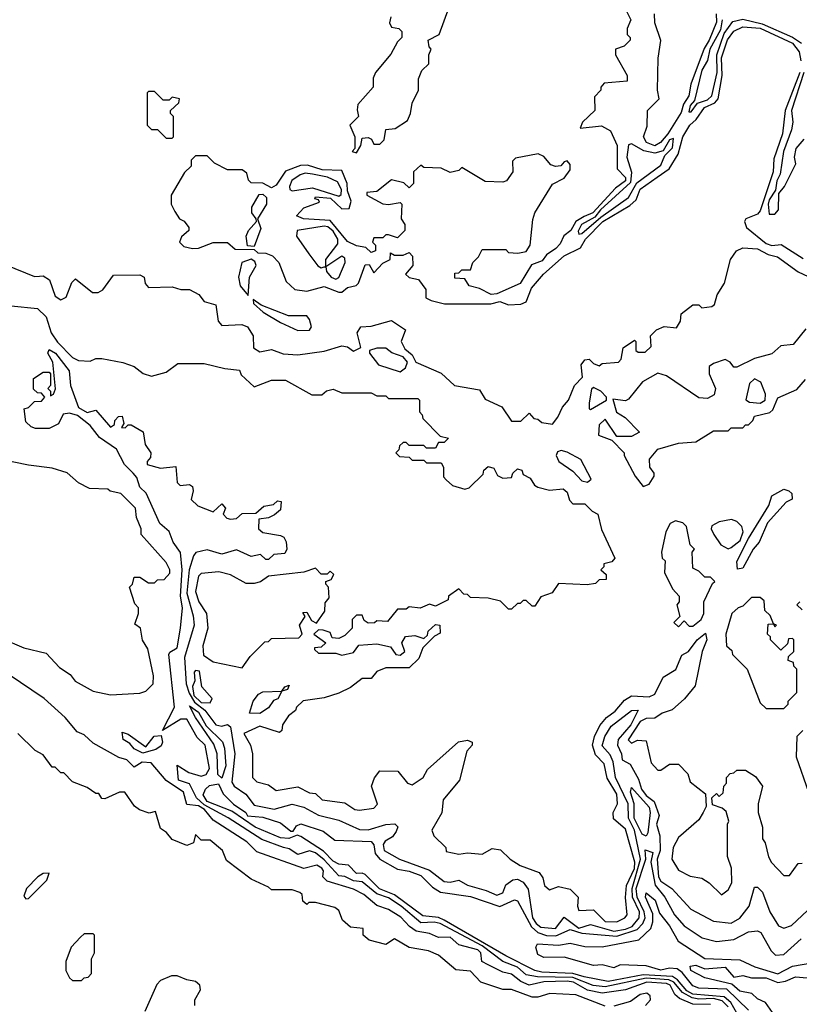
# Model space of a CAD drawing. Extents: x 2668140 to 2765664, y 823621 to 955240.
# Tile 43 of 256: x 2689114 to 2691778, y 857249 to 860615. Entities that reach past the tile are written whole.
import ezdxf

# ---------------------------------------------------------------- set-up
doc = ezdxf.new("R2010")
doc.units = 0

msp = doc.modelspace()

# ---------------------------------------------------------------- linework, layer by layer
at = {"layer": '0CON02XD'}
for points in [[(2691177.5, 860665), (2691202.5, 860615), (2691190, 860585), (2691190, 860565), (2691200, 860555), (2691200, 860545), (2691180, 860525), (2691150, 860515), (2691150, 860495), (2691190, 860425), (2691190, 860405), (2691111.7, 860398.3), (2691100, 860385), (2691100, 860375), (2691078.3, 860351.7), (2691080, 860305), (2691037.5, 860265), (2691030, 860245), (2691102.3, 860252.3), (2691133.3, 860235), (2691156, 860185), (2691156.2, 860105), (2691185, 860076.2), (2691184.4, 860065), (2691150.6, 860039.4), (2691073.3, 859955), (2691043, 859943), (2691014.6, 859925.4), (2690998.1, 859895), (2690973.3, 859876.7), (2690961.2, 859848.8), (2690946.8, 859833.2), (2690915, 859812), (2690899.5, 859790.5), (2690862.9, 859777.1), (2690825, 859714), (2690745, 859678), (2690725, 859675.8), (2690685, 859696), (2690650, 859705), (2690635, 859730), (2690601.7, 859731.7), (2690601.7, 859748.3), (2690615, 859750), (2690625, 859760), (2690655, 859760), (2690662.5, 859785), (2690682.5, 859805), (2690695, 859830), (2690775, 859830), (2690785, 859820), (2690817, 859817), (2690845, 859822.5), (2690859.2, 859845), (2690867.4, 859932.6), (2690874.6, 859955.4), (2690935, 860053.3), (2690975, 860073.3), (2690995, 860102.5), (2690995, 860120), (2690985, 860132.5), (2690975, 860130), (2690963.8, 860116.2), (2690945, 860113.3), (2690929.5, 860119.5), (2690905, 860147.5), (2690886.4, 860156.4), (2690808.3, 860141.7), (2690798.3, 860131.7), (2690800, 860095), (2690777.5, 860065), (2690765, 860060), (2690705, 860062.5), (2690625, 860110), (2690615, 860100), (2690585, 860092.5), (2690555, 860107.5), (2690495, 860110), (2690485, 860117.5), (2690460, 860095), (2690460, 860055), (2690445, 860040), (2690427.5, 860057.5), (2690385, 860067.5), (2690335, 860027.5), (2690300, 860025), (2690300, 860015), (2690355, 859986.2), (2690375, 859983.3), (2690415, 859990), (2690420, 859985), (2690417.5, 859935), (2690430, 859915), (2690430, 859895), (2690405, 859870), (2690375, 859880), (2690365, 859880), (2690355, 859870), (2690325, 859870), (2690320, 859855), (2690330, 859845), (2690330, 859825), (2690315, 859820), (2690297, 859837), (2690265, 859842), (2690235, 859857.5), (2690175, 859929.4), (2690084.1, 859934.1), (2690060, 859945), (2690085, 859972.5), (2690138.3, 859991.7), (2690135, 860000), (2690123.3, 860003.3), (2690125, 860010), (2690176.7, 860005), (2690215, 859969.2), (2690240, 859970), (2690247.5, 859995), (2690235, 860030), (2690233.8, 860055), (2690215, 860100), (2690147.5, 860102.5), (2690098.3, 860118.3), (2690073.6, 860116.4), (2690022.5, 860097.5), (2689990.5, 860049.5), (2689975, 860040), (2689945, 860056), (2689905, 860057.5), (2689896.4, 860066.4), (2689890.7, 860090.7), (2689875, 860102.5), (2689825, 860102.5), (2689780, 860125), (2689755, 860150), (2689715, 860150), (2689700, 860135), (2689700, 860115), (2689677, 860093), (2689632.5, 860015), (2689632.5, 859985), (2689645, 859960), (2689660, 859935), (2689676.4, 859926.4), (2689692.5, 859905), (2689692.5, 859895), (2689667, 859873), (2689660, 859855), (2689675, 859840), (2689705, 859833.3), (2689725, 859833.8), (2689775, 859853.8), (2689825, 859853.3), (2689850.7, 859830.7), (2689915, 859830), (2689928.3, 859818.3), (2689955, 859817.5), (2689978.3, 859808.3), (2690000, 859785), (2690025, 859720), (2690055, 859692.5), (2690095, 859687.5), (2690155, 859703.8), (2690205, 859683.3), (2690215, 859683.3), (2690235, 859700), (2690263.6, 859706.4), (2690272.5, 859715), (2690295, 859777.5), (2690308.3, 859778.3), (2690325, 859750), (2690355, 859783.3), (2690380, 859795), (2690381.7, 859818.3), (2690395, 859810), (2690425, 859810), (2690445, 859820), (2690457, 859807), (2690457.5, 859775), (2690432.5, 859745), (2690445, 859734), (2690477.5, 859727.5), (2690502.5, 859692.5), (2690502.5, 859665), (2690520, 859655), (2690565.7, 859644.3), (2690724.5, 859644.5), (2690755, 859652.2), (2690785, 859640.9), (2690827, 859643), (2690845, 859651.2), (2690862.9, 859697.1), (2690904.5, 859745.5), (2690975, 859808.1), (2691031.2, 859835), (2691048.1, 859865), (2691106.7, 859925), (2691199.4, 859980.6), (2691220.6, 859999.4), (2691235, 860036.2), (2691293, 860077)], [(2690382.5, 860625), (2690377.5, 860605), (2690385, 860590), (2690410, 860585), (2690420, 860575), (2690420, 860555), (2690405, 860540), (2690383, 860497), (2690330, 860435), (2690322.5, 860415), (2690322.5, 860385), (2690270, 860325), (2690267, 860307), (2690272.5, 860285), (2690242.5, 860255), (2690260, 860215), (2690260, 860175), (2690250, 860165), (2690265, 860160), (2690280, 860185), (2690285, 860210), (2690305, 860212.5), (2690316.4, 860206.4), (2690325, 860190), (2690345, 860190), (2690360, 860205), (2690365, 860240), (2690397, 860243), (2690439.3, 860270.7), (2690450, 860295), (2690455, 860330), (2690476.7, 860375), (2690477, 860413), (2690488.3, 860441.7), (2690512.5, 860465), (2690512.5, 860495), (2690520, 860515), (2690513, 860523), (2690510, 860545), (2690547.5, 860565), (2690581.7, 860658.3)], [(2691285, 860184.4), (2691256.2, 860195), (2691246.2, 860215), (2691258.3, 860251.7), (2691259.2, 860305), (2691300, 860345), (2691294, 860375), (2691295.7, 860484.3), (2691305.6, 860544.4), (2691284.4, 860605), (2691283.1, 860635)], [(2691494.4, 860635), (2691495, 860607.5), (2691470.9, 860545), (2691453.4, 860516.6), (2691407.5, 860395), (2691400.6, 860355), (2691383.1, 860326.9), (2691375, 860298), (2691328.9, 860225), (2691304, 860195), (2691285, 860184.4)], [(2691514.5, 860615.5), (2691508.8, 860581.2), (2691473.1, 860515), (2691464.5, 860475.5), (2691445, 860443.3), (2691420.7, 860339.3), (2691405, 860322.5), (2691400.5, 860300.5), (2691409.2, 860300.8), (2691430, 860330), (2691465, 860341.9), (2691480, 860355), (2691497.3, 860435), (2691496.7, 860495), (2691521.4, 860568.6), (2691551.1, 860608.9), (2691585, 860617.1), (2691651.2, 860601.2), (2691755, 860555.5), (2691785.4, 860535.4)], [(2691293, 860077), (2691333.8, 860105), (2691364.5, 860155.5), (2691380.6, 860215), (2691404, 860255), (2691425.6, 860274.4), (2691454.2, 860315), (2691489.2, 860330.8), (2691501.4, 860345), (2691514.5, 860425), (2691512.3, 860485), (2691533.1, 860546.9), (2691555, 860575.8), (2691585, 860590.8), (2691645, 860586.2), (2691755, 860535.6), (2691777.8, 860505), (2691783.3, 860475)], [(2691779.6, 860435), (2691730, 860305), (2691720.6, 860225), (2691690.8, 860139.2), (2691689.5, 860095), (2691645, 859962), (2691635, 859951.1), (2691596, 859935), (2691590.6, 859925), (2691598, 859905), (2691665, 859850), (2691685, 859843.8), (2691716.9, 859846.9), (2691791.2, 859798.8)], [(2691793.9, 860435), (2691751.9, 860305), (2691755.8, 860265), (2691751.7, 860238.3), (2691724.2, 860165), (2691712.5, 860087.5), (2691702, 860065), (2691697.5, 860032.5), (2691675, 860000), (2691671.4, 859985), (2691675, 859950), (2691695, 859950)], [(2689635, 860210), (2689640, 860215), (2689640, 860285), (2689630, 860295), (2689630, 860305), (2689658.3, 860331.7), (2689660, 860345), (2689635, 860350), (2689625, 860340), (2689605, 860340), (2689575, 860370), (2689555, 860370), (2689550, 860365), (2689550, 860255), (2689565, 860240), (2689585, 860240), (2689615, 860210), (2689635, 860210)], [(2691025, 859882.5), (2691035, 859884), (2691100, 859940), (2691195, 860007.1), (2691222.7, 860057.3), (2691305, 860118), (2691319.2, 860150.8), (2691345, 860177.5), (2691348.8, 860208.8), (2691334.3, 860205), (2691312.7, 860167.3), (2691285, 860158.6), (2691246.8, 860166.8), (2691205, 860191.2), (2691195, 860187.5), (2691188.6, 860145), (2691204.4, 860094.4), (2691201.5, 860058.5), (2691098.9, 859965), (2691080, 859940), (2691034.2, 859915), (2691022.7, 859892.7), (2691025, 859882.5)], [(2691695, 859950), (2691707.5, 859965), (2691708.3, 860021.7), (2691727.5, 860045), (2691767, 860123), (2691762.5, 860145), (2691767.5, 860175), (2691795, 860207.5)], [(2690205, 860012.5), (2690212.3, 860017.7), (2690213.5, 860035), (2690200.8, 860060.8), (2690166.7, 860076.7), (2690115, 860087.8), (2690089.7, 860090.3), (2690073.3, 860085), (2690044.3, 860065.7), (2690036.7, 860045), (2690037.5, 860035), (2690045, 860030), (2690115, 860041.1), (2690205, 860012.5)], [(2689915, 859840), (2689892.5, 859842.5), (2689888, 859875), (2689896, 859895), (2689923.3, 859925), (2689922.5, 859935), (2689907.1, 859955), (2689908.1, 859975), (2689932.3, 860017.7), (2689945, 860018.8), (2689957.5, 860007.5), (2689957.5, 859985), (2689927.5, 859935), (2689938.3, 859901.7), (2689915, 859840)], [(2690145, 859767.5), (2690155, 859770), (2690160, 859770), (2690160, 859795), (2690201.2, 859848.8), (2690201.1, 859865), (2690185, 859892.9), (2690167.7, 859907.7), (2690155, 859910), (2690062.5, 859895), (2690060, 859875), (2690102.5, 859815), (2690133.6, 859773.6), (2690145, 859767.5)], [(2689067, 859777), (2689165, 859737.5), (2689181.7, 859738.3), (2689195, 859740), (2689216.4, 859726.4), (2689235, 859670), (2689255, 859657.5), (2689273, 859667), (2689293, 859717), (2689305, 859730), (2689363, 859683), (2689383, 859683), (2689398, 859692), (2689435, 859742.5), (2689525, 859743.3), (2689540, 859735), (2689543, 859713), (2689555, 859700), (2689635, 859702.5), (2689665, 859693.3), (2689695, 859692.5), (2689726.4, 859676.4), (2689745, 859652.5), (2689785, 859640), (2689792.5, 859585), (2689805, 859570), (2689873, 859573), (2689892.5, 859565), (2689912.5, 859535), (2689913.3, 859493.3), (2689935, 859480), (2689975, 859487.5), (2690015, 859473.3), (2690065, 859470), (2690155, 859482.5), (2690215, 859500), (2690235, 859496.7), (2690255, 859482.5), (2690280, 859495), (2690267.5, 859545), (2690280, 859565), (2690315, 859567.5), (2690385, 859587.5), (2690432.5, 859555), (2690417.5, 859515), (2690430.7, 859490.7), (2690455, 859470), (2690467.5, 859445), (2690555, 859407.5), (2690600, 859365), (2690685, 859350), (2690705, 859317.5), (2690761.7, 859291.7), (2690795, 859242.5), (2690827, 859243), (2690855, 859270), (2690871.7, 859251.7), (2690885, 859250), (2690898.3, 859238.3), (2690935, 859232.5), (2690953.3, 859256.7), (2690969.3, 859290.7), (2690990, 859315), (2691010, 859365), (2691037, 859393), (2691033.3, 859435), (2691045, 859452.5), (2691060, 859455), (2691075, 859440), (2691095, 859432.5), (2691105, 859440), (2691160, 859445), (2691170, 859455), (2691177, 859493), (2691215, 859520), (2691220, 859515), (2691220, 859485), (2691228.3, 859478.3), (2691251.7, 859478.3), (2691271.7, 859498.3), (2691270, 859535), (2691290, 859555), (2691317, 859567), (2691358.3, 859561.7), (2691372.5, 859585), (2691375, 859610), (2691415, 859640), (2691435, 859640), (2691445, 859630), (2691480, 859635), (2691488.3, 859641.7), (2691497.5, 859675), (2691523.3, 859715), (2691543.3, 859795), (2691563.3, 859825), (2691585, 859835.8), (2691635, 859831.9), (2691672.5, 859812.5), (2691703.3, 859805), (2691775, 859753.3), (2691876.7, 859705)], [(2689895, 859672.5), (2689899.5, 859735), (2689922, 859775), (2689918.3, 859788.3), (2689905, 859796.7), (2689873.3, 859785), (2689862.5, 859735), (2689868, 859705), (2689895, 859672.5)], [(2690195, 859728.8), (2690205, 859733.8), (2690226.2, 859785), (2690225, 859800), (2690215, 859806.7), (2690160, 859770), (2690163.3, 859755), (2690178.8, 859735), (2690195, 859728.8)], [(2690065, 859552.5), (2690105, 859553.8), (2690111.2, 859565), (2690105, 859590), (2690095, 859602.5), (2690033, 859603), (2689939.3, 859639.3), (2689911.7, 859658.3), (2689913.8, 859645), (2689946.7, 859615), (2690005, 859580), (2690065, 859552.5)], [(2689085, 859637.5), (2689175, 859627.5), (2689205, 859600), (2689222, 859545), (2689243.2, 859513.2), (2689295, 859460), (2689315, 859450), (2689355, 859447.5), (2689375, 859457.5), (2689395, 859457.5), (2689467, 859443), (2689505, 859430), (2689535.8, 859405.8), (2689565, 859396.2), (2689615, 859410), (2689655, 859440), (2689745, 859440), (2689815, 859422.5), (2689865, 859417.5), (2689871.7, 859401.7), (2689915, 859360), (2689975, 859382.5), (2690023, 859383), (2690113, 859333), (2690147, 859333), (2690163, 859347), (2690185, 859352.5), (2690215, 859340), (2690315, 859340), (2690335, 859330), (2690365, 859330), (2690375, 859320), (2690475, 859320), (2690480, 859315), (2690480, 859275), (2690490, 859265), (2690491.7, 859251.7), (2690551.7, 859191.7), (2690580, 859185), (2690565, 859170), (2690545, 859170), (2690535, 859150), (2690505, 859150), (2690495, 859160), (2690445, 859160), (2690435, 859170), (2690425, 859170), (2690411.7, 859158.3), (2690410, 859145), (2690400, 859135), (2690411.7, 859121.7), (2690445, 859120), (2690455, 859110), (2690495, 859110), (2690505, 859100), (2690555, 859100), (2690562.5, 859085), (2690562.5, 859052.5), (2690571.7, 859041.7), (2690593.3, 859023.3), (2690635, 859010), (2690650, 859015), (2690698.3, 859061.7), (2690700, 859075), (2690715, 859087.5), (2690735, 859082.5), (2690747, 859057), (2690765, 859047.5), (2690795, 859050), (2690800, 859065), (2690815, 859080), (2690830, 859075), (2690835, 859060), (2690858.3, 859048.3), (2690873.6, 859023.6), (2690885, 859017.5), (2690925, 859007.5), (2690971.7, 859011.7), (2690985, 859000), (2690993.3, 858973.3), (2691005, 858960), (2691045, 858960), (2691070, 858935), (2691090, 858925), (2691103, 858873), (2691147.5, 858775), (2691138.3, 858761.7), (2691110, 858755), (2691110, 858745), (2691100, 858735), (2691118.3, 858718.3), (2691118.3, 858701.7), (2691095, 858700), (2691081.7, 858688.3), (2691053, 858683), (2690955, 858687.5), (2690933.6, 858656.4), (2690895, 858642.5), (2690875, 858610), (2690865, 858610), (2690845, 858630), (2690835, 858630), (2690825, 858620), (2690815, 858620), (2690795, 858600), (2690785, 858600), (2690757, 858627), (2690715, 858637.5), (2690655, 858640), (2690645, 858650), (2690631.7, 858651.7), (2690615, 858670), (2690580, 858645), (2690578.3, 858631.7), (2690535, 858610), (2690515, 858617.5), (2690483, 858603), (2690445, 858607.5), (2690435, 858600), (2690405, 858600), (2690371.7, 858558.3), (2690335, 858560), (2690326.4, 858553.6), (2690305, 858552.5), (2690291.7, 858561.7), (2690285, 858580), (2690265, 858580), (2690250, 858565), (2690250, 858535), (2690225, 858510), (2690205, 858500), (2690181.7, 858501.7), (2690175, 858520), (2690151.7, 858528.3), (2690135, 858530), (2690120, 858515), (2690160, 858485), (2690145, 858470), (2690121.7, 858468.3), (2690121.7, 858461.7), (2690135, 858450), (2690195, 858450), (2690215, 858442.5), (2690255, 858452.5), (2690273, 858477), (2690335, 858481.2), (2690381.7, 858471.7), (2690400, 858445), (2690415, 858442.5), (2690430, 858455), (2690420, 858485), (2690433, 858507), (2690465, 858510), (2690495, 858500), (2690508.3, 858511.7), (2690510, 858525), (2690535, 858547.5), (2690550, 858545), (2690551.7, 858518.3), (2690531.7, 858508.3), (2690491.7, 858468.3), (2690478.3, 858431.7), (2690445, 858400), (2690365, 858400), (2690335, 858387.5), (2690315, 858362.5), (2690285, 858362.5), (2690245, 858332.5), (2690205, 858313.3), (2690155, 858297.5), (2690083, 858287), (2690060, 858265), (2690056.4, 858253.6), (2690032.5, 858235), (2690012.5, 858205), (2690010, 858185), (2690001.7, 858178.3), (2689935, 858200), (2689880, 858175), (2689902.5, 858135), (2689910, 858105), (2689910, 858025), (2689925, 858010), (2689965, 858000), (2689990.7, 857980.7), (2690065, 857992.5), (2690105, 857972.5), (2690125, 857970), (2690148.3, 857948.3), (2690225, 857937.5), (2690260, 857915), (2690275, 857913.3), (2690325, 857920), (2690337, 857933), (2690316.7, 857995), (2690326.4, 858023.6), (2690345, 858047.5), (2690406.2, 858046.2), (2690440, 858005), (2690455, 858000), (2690492.5, 858025), (2690507.7, 858052.3), (2690613.9, 858146.1), (2690645, 858152.5), (2690660, 858145), (2690660, 858135), (2690642.5, 858115), (2690616.7, 858015), (2690561.7, 857948.3), (2690556.4, 857903.6), (2690522.5, 857845), (2690530, 857825), (2690570, 857785), (2690571.7, 857771.7), (2690615, 857762.5), (2690645, 857767.5), (2690695, 857762.5), (2690728.3, 857781.7), (2690757, 857777), (2690790, 857745), (2690825, 857723.3), (2690889.3, 857699.3), (2690901.7, 857681.7), (2690907.5, 857655), (2690925, 857640), (2690955, 857652.5), (2690995, 857642.5), (2691022.5, 857615), (2691020, 857585), (2691025, 857570), (2691075, 857572.5), (2691115, 857532), (2691155, 857531.2), (2691182.5, 857545), (2691190, 857555), (2691184.2, 857614.2), (2691188.1, 857655), (2691215, 857713.8), (2691216.7, 857735), (2691185, 857847.5), (2691143, 857883), (2691142.5, 857905), (2691156.7, 857935), (2691155, 857967.5), (2691122.3, 858022.3), (2691111.7, 858071.7), (2691081.7, 858101.7), (2691072, 858135), (2691078, 858165), (2691097.1, 858202.9), (2691120, 858230), (2691149.2, 858250.8), (2691180.7, 858289.3), (2691205, 858303.3), (2691265, 858300), (2691285, 858310), (2691312.7, 858367.3), (2691355.9, 858394.1), (2691377, 858443), (2691400, 858455), (2691428.8, 858495), (2691457.5, 858517.5), (2691462, 858495), (2691446.7, 858455), (2691422.5, 858337.5), (2691386, 858294), (2691343.6, 858256.4), (2691310, 858245), (2691285, 858227.5), (2691255, 858226.2), (2691235, 858215.7), (2691193.8, 858153.8), (2691205, 858142.5), (2691225, 858152.5), (2691255, 858150), (2691272.5, 858075), (2691295, 858050), (2691305, 858050), (2691335, 858070), (2691365, 858070), (2691397, 858037), (2691405, 858010), (2691458.3, 857968.3), (2691460, 857925), (2691450, 857905), (2691435, 857880), (2691365, 857820), (2691347.5, 857785), (2691342.5, 857745), (2691365, 857707.5), (2691405, 857687.5), (2691445, 857680), (2691470, 857665), (2691513, 857623), (2691535, 857640), (2691547.5, 857665), (2691546.7, 857715), (2691532.5, 857755), (2691532.5, 857865), (2691537.5, 857875), (2691528.3, 857908.3), (2691515, 857920), (2691481.7, 857931.7), (2691480, 857955), (2691495, 857970), (2691505, 857960), (2691518.3, 857971.7), (2691520, 857995), (2691530, 858005), (2691530, 858025), (2691541.7, 858038.3), (2691555, 858040), (2691565, 858050), (2691595, 858050), (2691628.3, 858028.3), (2691652.5, 857995), (2691637.5, 857935), (2691637.5, 857905), (2691652.5, 857855), (2691652.5, 857815), (2691661.7, 857801.7), (2691673, 857753), (2691683.6, 857733.6), (2691725, 857690), (2691745, 857690), (2691775, 857730), (2691788.3, 857731.7)], [(2691801.1, 859558.9), (2691757.5, 859505), (2691715, 859500), (2691685, 859472.5), (2691625, 859457.5), (2691565, 859427.5), (2691555, 859427.5), (2691542.5, 859445), (2691525, 859453.3), (2691485, 859440), (2691470.7, 859429.3), (2691470, 859405), (2691492, 859355), (2691487.5, 859332.5), (2691465, 859320.8), (2691435, 859322.5), (2691325, 859397.5), (2691295, 859407.5), (2691242.3, 859377.7), (2691195, 859317.5), (2691185, 859312.5), (2691141.7, 859318.3), (2691153.6, 859273.6), (2691183.3, 859255), (2691232.5, 859205), (2691205, 859190), (2691155, 859190), (2691115, 859250), (2691095, 859230), (2691092.5, 859195), (2691138.3, 859178.3), (2691180, 859135), (2691180, 859125), (2691217.5, 859055), (2691245, 859020), (2691265, 859027.5), (2691282.5, 859055), (2691282.5, 859065), (2691267.5, 859085), (2691267, 859113), (2691295, 859146.7), (2691365, 859167.5), (2691425, 859172.5), (2691485, 859210), (2691535, 859210), (2691545, 859220), (2691585, 859220), (2691595, 859230), (2691605, 859230), (2691620, 859245), (2691625, 859260), (2691677.5, 859272.5), (2691688.3, 859281.7), (2691705, 859322.5), (2691769.4, 859350.6), (2691800, 859385)], [(2691535, 857240.8), (2691515, 857260.6), (2691485, 857268.9), (2691435, 857266.7), (2691411.7, 857271.7), (2691379.5, 857289.5), (2691350, 857325), (2691332.9, 857332.9), (2691255, 857338.4), (2691115, 857308.5), (2691073.8, 857313.8), (2691005, 857340.7), (2690883.6, 857343.6), (2690845, 857350), (2690815, 857375.6), (2690765.5, 857395.5), (2690695, 857448.8), (2690551.2, 857525), (2690530.3, 857530.3), (2690485, 857528), (2690418, 857585), (2690375, 857612.9), (2690335, 857626.9), (2690285, 857667.5), (2690255, 857671.1), (2690225, 857685.8), (2690205, 857688.6), (2690155, 857743.1), (2690125, 857766.9), (2690105, 857774.2), (2690065, 857761.2), (2690035, 857781.2), (2690015.6, 857785.6), (2689942.2, 857812.2), (2689827, 857887), (2689745, 857931.1), (2689718.1, 857955), (2689695, 858002.5), (2689656.7, 858015), (2689653, 858067), (2689692, 858042), (2689735, 858028.6), (2689751.2, 858035), (2689762.9, 858055), (2689748, 858135), (2689721.2, 858161.2), (2689685, 858223.8), (2689665, 858224.3), (2689602.5, 858185), (2689643.3, 858265), (2689623.8, 858445), (2689627, 858453), (2689652.5, 858467.5), (2689664, 858535), (2689670.8, 858605), (2689664.2, 858645), (2689670, 858735), (2689663.6, 858793.6), (2689638.8, 858828.8), (2689625.6, 858865.6), (2689593, 858893), (2689546.2, 858996.2), (2689525, 859017.5), (2689515, 859050), (2689502.5, 859065), (2689472.5, 859095), (2689445, 859147.5), (2689387, 859187), (2689355, 859227.5), (2689311.7, 859261.7), (2689285, 859270), (2689263, 859267), (2689246.4, 859233.6), (2689215, 859217.5), (2689168.3, 859218.3), (2689153, 859223), (2689135, 859240), (2689130, 859285), (2689145, 859290), (2689165, 859310), (2689188.3, 859311.7), (2689200, 859325), (2689188.3, 859338.3), (2689175, 859340), (2689161.7, 859351.7), (2689161.7, 859388.3), (2689195, 859410), (2689215, 859410), (2689220, 859405), (2689220, 859365), (2689210, 859355), (2689220, 859345), (2689220, 859330), (2689230, 859335), (2689236.4, 859353.6), (2689227.5, 859445), (2689210, 859475), (2689215, 859487.5), (2689236.2, 859475), (2689283.3, 859415), (2689288, 859365), (2689315, 859290), (2689345, 859272.5), (2689375, 859280), (2689425, 859222.5), (2689438.3, 859231.7), (2689440, 859245), (2689451.7, 859258.3), (2689465, 859260), (2689470, 859235), (2689461.7, 859221.7), (2689475, 859220), (2689485, 859230), (2689495, 859230), (2689536.4, 859206.4), (2689543, 859163), (2689562.5, 859135), (2689561.7, 859118.3), (2689550, 859105), (2689550, 859095), (2689595, 859082.5), (2689648.3, 859088.3), (2689653, 859033), (2689663, 859023), (2689695, 859026.7), (2689705, 859020), (2689707.5, 859005), (2689700, 858975), (2689723, 858953), (2689775, 858932.5), (2689805, 858960), (2689817.5, 858945), (2689810, 858925), (2689821.7, 858911.7), (2689835, 858907.5), (2689855, 858910), (2689875, 858927.5), (2689921.7, 858928.3), (2689948.3, 858951.7), (2689981.7, 858958.3), (2689995, 858970), (2690008.3, 858968.3), (2690005, 858940), (2689985, 858922.5), (2689965, 858912.5), (2689931.7, 858908.3), (2689930, 858875), (2689945, 858862.5), (2690005, 858852.5), (2690016.4, 858846.4), (2690025, 858830)], [(2690415, 859411.2), (2690432.5, 859425), (2690440, 859445), (2690425, 859462.5), (2690386.4, 859476.4), (2690365, 859492.5), (2690335, 859492.5), (2690310, 859485), (2690310, 859475), (2690340, 859435), (2690415, 859411.2)], [(2691645, 859303.9), (2691661.5, 859315), (2691662.7, 859335), (2691646.6, 859376.6), (2691625, 859387.5), (2691608.3, 859371.7), (2691596.2, 859316.2), (2691608.3, 859308.3), (2691645, 859303.9)], [(2691065, 859282.5), (2691120, 859315), (2691120, 859325), (2691100, 859345), (2691075, 859357.5), (2691068.3, 859351.7), (2691060, 859305), (2691060, 859285), (2691065, 859282.5)], [(2691055, 859033.8), (2691066.7, 859045), (2691031.7, 859111.7), (2690985, 859136.7), (2690965, 859142.5), (2690951.7, 859138.3), (2690947.5, 859125), (2690956.7, 859105), (2691005, 859072), (2691035, 859038.8), (2691055, 859033.8)], [(2689415, 859010), (2689353, 859013), (2689315, 859032.5), (2689276.2, 859066.2), (2689225, 859082.5), (2689145, 859092.5), (2689043, 859113)], [(2689055, 858500), (2689128.3, 858468.3), (2689205, 858450), (2689250.7, 858400.7), (2689286.7, 858376.7), (2689303.6, 858353.6), (2689365, 858320), (2689425, 858307.5), (2689525, 858312.5), (2689545, 858320), (2689570, 858345), (2689571.7, 858371.7), (2689552.5, 858465), (2689533.8, 858493.8), (2689527.5, 858535), (2689508.3, 858548.3), (2689520, 858585), (2689520, 858605), (2689508.3, 858618.3), (2689490, 858675), (2689500, 858685), (2689505, 858710), (2689525, 858710), (2689555, 858690), (2689575, 858690), (2689585, 858700), (2689608.3, 858701.7), (2689627, 858723), (2689627.5, 858735), (2689615, 858760), (2689530, 858855), (2689530, 858875), (2689513, 858913), (2689510, 858945), (2689460, 858995), (2689423, 859003), (2689415, 859010)], [(2691567, 858737), (2691565, 858762.5), (2691605, 858841.2), (2691674.2, 858955), (2691685, 858987.5), (2691725, 859010), (2691742.5, 859005), (2691753.3, 858995), (2691753.6, 858976.4), (2691733.6, 858966.4), (2691670, 858895), (2691641.2, 858828.8), (2691621.2, 858805), (2691585, 858740), (2691567, 858737)], [(2691365, 858540), (2691385, 858560), (2691401.7, 858541.7), (2691415, 858542.5), (2691442.5, 858565), (2691452.5, 858585), (2691452.5, 858625), (2691481.7, 858688.3), (2691490, 858695), (2691475, 858710), (2691455, 858710), (2691435, 858730), (2691415, 858740), (2691412.5, 858795), (2691420, 858805), (2691405, 858820), (2691392.5, 858882.5), (2691380, 858895), (2691355, 858902.5), (2691337, 858893), (2691322.5, 858865), (2691307.5, 858795), (2691310, 858775), (2691320, 858765), (2691317.5, 858725), (2691345, 858670), (2691367.5, 858645), (2691367.5, 858625), (2691360, 858615), (2691370, 858575), (2691350, 858555), (2691365, 858540)], [(2691535, 858806.7), (2691545, 858811.2), (2691575.8, 858835), (2691586, 858865), (2691582.5, 858882.5), (2691565, 858900), (2691546.7, 858906.7), (2691505, 858898.8), (2691480, 858885), (2691477.5, 858875), (2691486.7, 858855), (2691510.5, 858820.5), (2691535, 858806.7)], [(2690025, 858830), (2690027.5, 858805), (2690020, 858790), (2689983, 858787), (2689965, 858770), (2689955, 858770), (2689936.7, 858786.7), (2689905, 858780), (2689855, 858803.3), (2689805, 858788), (2689755, 858803.3), (2689716.4, 858793.6), (2689707.7, 858782.3), (2689693.8, 858735), (2689685.7, 858655), (2689707.6, 858577.6), (2689710, 858545), (2689678, 858435), (2689683.5, 858345), (2689692.9, 858312.9), (2689711.6, 858281.6), (2689747.5, 858255), (2689785, 858204.3), (2689805, 858200), (2689825, 858206.2), (2689835, 858197.5), (2689849.2, 858105), (2689838.8, 858008.8), (2689846.7, 857995), (2689887.1, 857967.1), (2689915, 857930), (2689983.6, 857916.4), (2690045, 857933.8), (2690085, 857923.3), (2690135, 857896.2), (2690205, 857878.8), (2690275, 857846.7), (2690305, 857846), (2690365, 857863.8), (2690396.2, 857866.2), (2690406.2, 857856.2), (2690400.5, 857839.5), (2690387.7, 857822.3), (2690362.7, 857807.3), (2690356.2, 857795), (2690360, 857775), (2690412.5, 857745), (2690515, 857708), (2690565, 857668.8), (2690585, 857666.2), (2690615, 857673.8), (2690645, 857656.2), (2690708.8, 857638.8), (2690745, 857622), (2690765, 857630), (2690775, 857657.5), (2690800, 857675), (2690815, 857676.7), (2690835, 857666.7), (2690852.3, 857642.3), (2690866.9, 857545), (2690879.2, 857525), (2690895, 857513.1), (2690945, 857508.8), (2690975, 857546.7), (2691025, 857509.5), (2691065, 857522), (2691145, 857498.9), (2691185, 857505.7), (2691207.5, 857515), (2691231.4, 857545), (2691231.9, 857565), (2691208.2, 857615), (2691206.9, 857645), (2691235.4, 857745), (2691215.5, 857845), (2691194.4, 857885), (2691193.1, 857935), (2691150.6, 858025), (2691142, 858078), (2691132.1, 858102.1), (2691105, 858132.5), (2691114, 858165), (2691135, 858200), (2691205, 858253.8), (2691227.5, 858255), (2691202.9, 858205), (2691159.2, 858155), (2691157.1, 858135), (2691171.2, 858105), (2691172.5, 858085), (2691200.6, 858070.6), (2691229.1, 858019.1), (2691238.6, 857985), (2691255, 857962.5), (2691282.9, 857942.9), (2691300, 857895), (2691290, 857865), (2691302, 857825), (2691303.1, 857775), (2691292.5, 857745), (2691297.5, 857685), (2691305, 857670), (2691342.5, 857645), (2691407.5, 857575), (2691485, 857533.3), (2691545, 857526.7), (2691575, 857543.3), (2691606.7, 857585), (2691625, 857650), (2691635, 857650), (2691653, 857633), (2691677.5, 857565), (2691707, 857517), (2691725, 857510), (2691751.2, 857518.8), (2691825, 857587.5)], [(2689875, 858400), (2689901.7, 858438.3), (2689951.7, 858488.3), (2689965, 858490), (2689975, 858500), (2690068.3, 858501.7), (2690080, 858515), (2690070, 858545), (2690090, 858575), (2690081.7, 858588.3), (2690095, 858590), (2690111.7, 858561.7), (2690128.3, 858551.7), (2690157, 858593), (2690158.3, 858621.7), (2690171.7, 858638.3), (2690170, 858675), (2690160, 858685), (2690160, 858695), (2690178.3, 858701.7), (2690188.3, 858718.3), (2690175, 858730), (2690165, 858720), (2690145, 858720), (2690125, 858740), (2690085, 858726.7), (2689965, 858712.5), (2689937, 858693), (2689915, 858687.5), (2689888.3, 858688.3), (2689835, 858717.5), (2689795, 858727.5), (2689735, 858722.5), (2689725, 858712.5), (2689715, 858660), (2689726.7, 858625), (2689752.5, 858585), (2689757.5, 858535), (2689740, 858475), (2689743, 858443), (2689775, 858420), (2689875, 858400)], [(2691725, 858260), (2691740, 858275), (2691740, 858285), (2691770, 858315), (2691770, 858395), (2691760, 858405), (2691758.3, 858418.3), (2691740, 858425), (2691741.7, 858438.3), (2691760, 858455), (2691760, 858495), (2691755, 858500), (2691741.7, 858498.3), (2691738.3, 858481.7), (2691715, 858460), (2691680, 858495), (2691680, 858505), (2691670, 858515), (2691671.7, 858548.3), (2691690, 858550), (2691695, 858540), (2691700, 858545), (2691690, 858550), (2691678.3, 858578.3), (2691660, 858595), (2691658.3, 858628.3), (2691645, 858640), (2691615, 858640), (2691585, 858610), (2691570, 858605), (2691547.5, 858585), (2691527.5, 858515), (2691530, 858475), (2691548.3, 858458.3), (2691550, 858445), (2691600, 858395), (2691645, 858280), (2691665, 858260), (2691725, 858260)], [(2691780, 858625), (2691770, 858615), (2691788.3, 858598.3)], [(2691475, 857248), (2691415, 857249.2), (2691368.6, 857268.6), (2691352.9, 857282.9), (2691337.1, 857315), (2691325, 857320), (2691257.5, 857325), (2691185, 857298.1), (2691105, 857287.8), (2691055, 857297.8), (2691006.2, 857325), (2690985, 857328.5), (2690905, 857325.6), (2690855, 857314.2), (2690826.8, 857326.8), (2690795, 857352), (2690765, 857359.2), (2690715, 857384), (2690693.8, 857395), (2690690, 857425), (2690680, 857435), (2690615, 857452.5), (2690585, 857478.8), (2690545, 857477.5), (2690515, 857491.2), (2690469.7, 857499.7), (2690446.2, 857515), (2690416.8, 857546.8), (2690375, 857573.3), (2690335, 857586.7), (2690290, 857625), (2690255, 857642.5), (2690165, 857670), (2690150, 857685), (2690152.5, 857705), (2690146.7, 857715), (2690130, 857725), (2690085, 857713.3), (2689925, 857770), (2689890, 857805), (2689775, 857878.8), (2689745.7, 857915.7), (2689725, 857927.3), (2689685, 857932.5), (2689674.2, 857975), (2689614.3, 858014.3), (2689563.3, 858075), (2689533.2, 858076.8), (2689505, 858060), (2689480, 858085), (2689453.3, 858093.3), (2689365, 858142.5), (2689335, 858170), (2689310.7, 858180.7), (2689269.3, 858229.3), (2689197.5, 858295), (2689075, 858377.5)], [(2689765, 858280), (2689772, 858295), (2689736.7, 858335), (2689728.3, 858388.3), (2689715, 858390), (2689710, 858385), (2689712.5, 858355), (2689704.5, 858335.5), (2689709.2, 858305), (2689735, 858281.2), (2689765, 858280)], [(2689935, 858243.3), (2689900, 858245), (2689912.5, 858285), (2689930.7, 858309.3), (2689945, 858317.5), (2690010, 858320), (2690020, 858335), (2690035, 858340), (2690030, 858325), (2690010, 858320), (2689996.4, 858293.6), (2689981.7, 858288.3), (2689965, 858262.5), (2689935, 858243.3)], [(2689805, 858022.5), (2689791.2, 858035), (2689788.8, 858105), (2689778.1, 858138.1), (2689715, 858230), (2689695, 858270), (2689725, 858248), (2689751.7, 858201.7), (2689806.8, 858146.8), (2689814, 858125), (2689818.6, 858065), (2689805, 858022.5)], [(2691115, 857242.5), (2691015, 857282), (2690926.1, 857286.1), (2690885, 857273.3), (2690865, 857273.3), (2690795, 857300), (2690765, 857300), (2690690, 857325), (2690655, 857362.5), (2690605, 857366.7), (2690545, 857417.5), (2690511.7, 857431.7), (2690445, 857443.3), (2690395, 857472.5), (2690365, 857453.3), (2690308.3, 857468.3), (2690287.5, 857485), (2690288.3, 857508.3), (2690245, 857512.5), (2690217, 857537), (2690205, 857570), (2690190.7, 857580.7), (2690125, 857597.5), (2690102.5, 857597.5), (2690095, 857590), (2690081.7, 857601.7), (2690080, 857625), (2690071.7, 857631.7), (2690045, 857640), (2689975, 857640), (2689965, 857650), (2689905, 857676.7), (2689820.5, 857740.5), (2689807.5, 857775), (2689765, 857810), (2689735, 857810), (2689715, 857830), (2689708.3, 857801.7), (2689685, 857792.5), (2689635, 857812.5), (2689616.4, 857836.4), (2689595, 857850), (2689578.3, 857908.3), (2689557, 857903), (2689523.8, 857913.8), (2689507, 857927), (2689474, 857974), (2689455, 857974.2), (2689405, 857951.2), (2689395, 857952.5), (2689385, 857970), (2689375, 857970), (2689345, 857990), (2689295, 858010), (2689265, 858040), (2689255, 858040), (2689235, 858060), (2689225, 858060), (2689195, 858102.5), (2689167, 858117), (2689107.5, 858175)], [(2689535, 858107.5), (2689505, 858122.5), (2689490.7, 858140.7), (2689467.5, 858155), (2689465, 858180), (2689485, 858172.5), (2689545, 858130), (2689574, 858166), (2689598, 858168), (2689602.5, 858145), (2689597.5, 858132.5), (2689580, 858120), (2689555, 858113.3), (2689535, 858107.5)], [(2691790, 858185), (2691770, 858165), (2691767.5, 858095), (2691810, 857975)], [(2691565, 857219.4), (2691544.5, 857255), (2691521.4, 857275), (2691414.3, 857284.3), (2691394.5, 857295), (2691362.6, 857332.6), (2691345, 857343.8), (2691245, 857350), (2691125, 857327.1), (2691043.5, 857343.5), (2691005, 857354), (2690898.5, 857358.5), (2690874.6, 857364.6), (2690775, 857414.4), (2690565, 857537.3), (2690545, 857545.5), (2690491.9, 857551.9), (2690395, 857623.3), (2690344.1, 857644.1), (2690295, 857692.5), (2690285, 857698), (2690265, 857696.7), (2690237.5, 857725), (2690205, 857728.8), (2690185, 857738), (2690152.3, 857772.3), (2690075, 857823.3), (2690062.5, 857827.5), (2690033.6, 857816.4), (2690005, 857818.8), (2689918.8, 857855), (2689839.7, 857909.7), (2689755, 857942.2), (2689740.8, 857965), (2689748.8, 857985), (2689763.1, 857996.9), (2689793.3, 858003.3), (2689809.1, 857969.1), (2689845, 857933.3), (2689886.7, 857905), (2689893.3, 857893.3), (2689945, 857888.6)], [(2691255, 857824.2), (2691241.1, 857831.1), (2691214.5, 857885), (2691214.5, 857934.5), (2691201.2, 857975), (2691205, 857990), (2691265, 857923.3), (2691268.2, 857905), (2691260.8, 857835), (2691255, 857824.2)], [(2689945, 857888.6), (2690005, 857870), (2690040.7, 857840.7), (2690049.3, 857840.7), (2690060.7, 857859.3), (2690075, 857866.2), (2690151.2, 857841.2), (2690190.8, 857810.8), (2690315.7, 857805.7), (2690324.1, 857794.1), (2690328.6, 857765), (2690345, 857745.8), (2690405, 857710.8), (2690445, 857704.3), (2690485, 857689.2), (2690525, 857650), (2690552.6, 857632.6), (2690655, 857617.5), (2690755, 857584), (2690805, 857606.7), (2690815, 857603.3), (2690863.5, 857513.5), (2690885, 857494.5), (2690915, 857484.5), (2690946.7, 857483.3), (2690995, 857504.4), (2691035, 857492.3), (2691155, 857482), (2691224.3, 857505), (2691243.3, 857525), (2691251.5, 857545), (2691248.7, 857565), (2691223.9, 857615), (2691221.3, 857645), (2691254.3, 857745.7), (2691252.2, 857777.8), (2691278, 857768), (2691271.4, 857735), (2691286.1, 857656.1), (2691319.4, 857615), (2691351.4, 857555), (2691385, 857518), (2691446.4, 857476.4), (2691495, 857464), (2691555, 857471.2), (2691605, 857497.5), (2691635, 857500), (2691646.7, 857495), (2691681.7, 857431.7), (2691697, 857417), (2691725, 857420), (2691785, 857472.5)], [(2689135, 857610), (2689145, 857611.2), (2689206.8, 857673.2), (2689215, 857697.5), (2689195, 857696), (2689176.2, 857685), (2689138, 857645), (2689128.8, 857618.8), (2689135, 857610)], [(2691605, 857228.6), (2691530.9, 857300.9), (2691435, 857304.6), (2691415, 857312.5), (2691378.4, 857358.4), (2691360.9, 857370.9), (2691335, 857372.9), (2691305, 857365.5), (2691255, 857381.1), (2691166.4, 857383.6), (2691145, 857374), (2691105, 857383.8), (2691075, 857382), (2690975, 857410), (2690905, 857408.8), (2690885, 857420), (2690878, 857445), (2690884.3, 857455.7), (2690955, 857451.9), (2690995, 857458), (2691045, 857447.1), (2691105, 857445.6), (2691230, 857470), (2691271.5, 857508.5), (2691278.3, 857531.7), (2691278.2, 857558.2), (2691253.3, 857615), (2691255, 857630), (2691285.6, 857605), (2691300.8, 857560.8), (2691335, 857518), (2691364.6, 857464.6), (2691455.5, 857405.5), (2691575, 857400.8), (2691626.8, 857376.8), (2691705, 857353.3), (2691755, 857379.4), (2691880.7, 857400.7)], [(2689325, 857330), (2689335, 857340), (2689348.3, 857341.7), (2689360, 857355), (2689360, 857405), (2689370, 857425), (2689370, 857485), (2689365, 857490), (2689335, 857490), (2689321.7, 857478.3), (2689290, 857445), (2689272.5, 857395), (2689272.5, 857365), (2689285, 857340), (2689295, 857330), (2689325, 857330)], [(2691695, 857210), (2691662.5, 857255), (2691635, 857267.5), (2691616.1, 857286.1), (2691575, 857294), (2691548, 857318), (2691455, 857340), (2691407.5, 857365), (2691405, 857380), (2691425, 857383.3), (2691455, 857370), (2691525, 857375.8), (2691555, 857342.5), (2691585, 857347.5), (2691615, 857340), (2691665, 857339.2), (2691705, 857324), (2691731.7, 857328.3), (2691765, 857343.3), (2691805, 857340)], [(2689712.5, 857245), (2689712.5, 857265), (2689731.7, 857298.3), (2689730, 857315), (2689715, 857327.5), (2689685, 857332.5), (2689653, 857347), (2689633, 857347), (2689595, 857330), (2689583.3, 857316.7), (2689542.5, 857225)], [(2691252.5, 857245), (2691270, 857265), (2691268.3, 857278.3), (2691257, 857287), (2691235, 857282.5), (2691201.7, 857258.3), (2691145, 857242.5)]]:
    msp.add_lwpolyline(points, dxfattribs=at)

doc.saveas('drawing.dxf')
